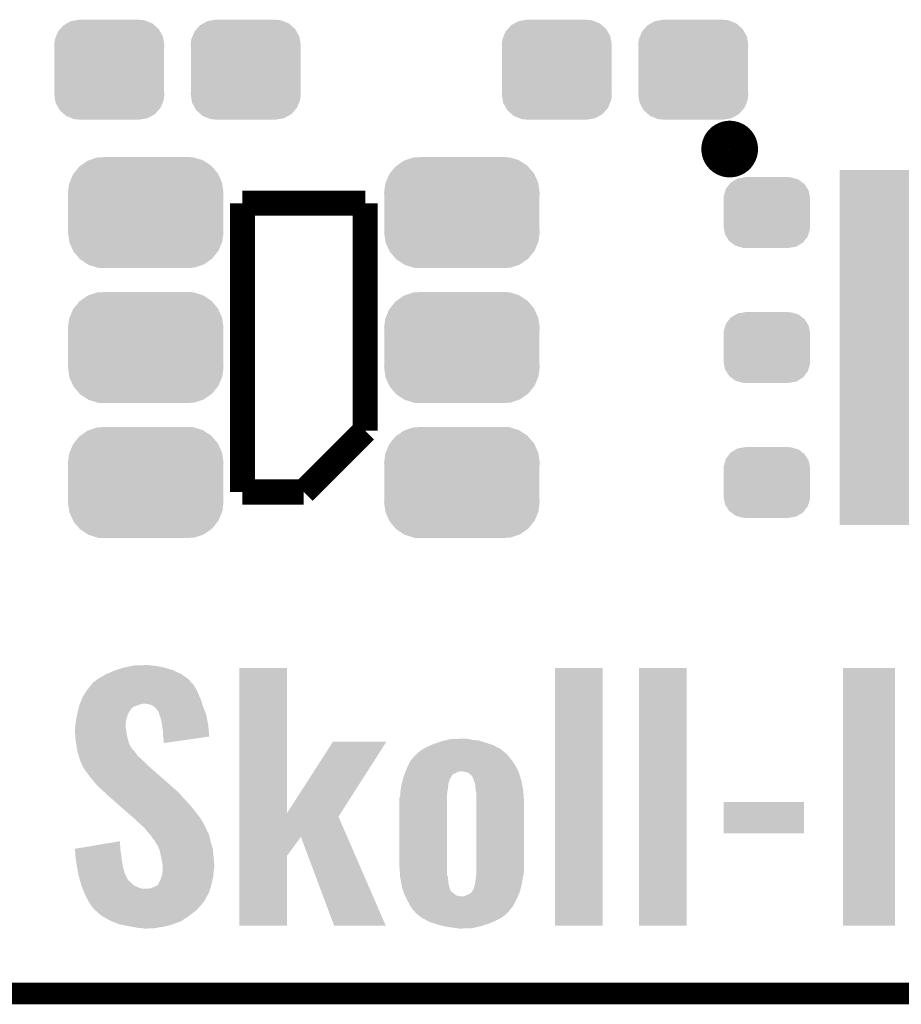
# Model space of a CAD drawing. Extents: x -1.3 to 24.2, y -3.9 to 53.4.
# Tile 2 of 51: x 4.9 to 11.1, y -3.9 to 3. Entities that reach past the tile are written whole.
import ezdxf

# ---------------------------------------------------------------- set-up
doc = ezdxf.new("R2010")
doc.units = 0
doc.layers.get('0').update_dxf_attribs({"linetype": 'CONTINUOUS'})
for name, color, linetype in [('SKOLL-I_CLICK_V101_GKO', 9, 'CONTINUOUS'), ('SKOLL-I_CLICK_V101_GTO', 11, 'CONTINUOUS'), ('SKOLL-I_CLICK_V101_GTS', 8, 'CONTINUOUS')]:
    doc.layers.add(name, color=color, linetype=linetype)

# ---------------------------------------------------------------- blocks, each defined once
blk = doc.blocks.new('RECTANGLE_88')
blk.add_solid([(0.8001, 1.24968), (0.8001, -1.24968), (-0.8001, 1.24968), (-0.8001, -1.24968)])
blk = doc.blocks.new('CUSTOM_56')
for points in [[(-0.268438, 0.342124), (-0.233628, 0.347838), (0.2622, 0.342124), (0.247972, 0.347838)], [(-0.233628, 0.347838), (-0.20955, 0.35179), (0.247972, 0.347838), (0.20955, 0.35179)], [(-0.360486, 0.26887), (-0.34504, 0.286174), (0.357822, 0.26887), (0.348152, 0.286174)], [(-0.34504, 0.286174), (-0.320744, 0.31339), (0.348152, 0.286174), (0.317222, 0.31339)], [(-0.320744, 0.31339), (-0.298526, 0.325596), (0.317222, 0.31339), (0.30335, 0.325596)], [(-0.298526, 0.325596), (-0.268438, 0.342124), (0.30335, 0.325596), (0.2622, 0.342124)], [(-0.38735, 0.17526), (-0.383124, 0.213652), (0.38735, 0.17526), (0.380766, 0.213652)], [(-0.383124, 0.213652), (-0.37475, 0.234078), (0.380766, 0.213652), (0.377262, 0.234078)], [(-0.37475, 0.234078), (-0.360486, 0.26887), (0.377262, 0.234078), (0.357822, 0.26887)], [(-0.38608, 0.154124), (-0.38735, 0.17526), (0.38608, 0.154124), (0.38735, 0.17526)], [(-0.38608, -0.154124), (-0.38608, 0.154124), (0.38608, -0.154124), (0.38608, 0.154124)], [(-0.38735, -0.17526), (-0.38608, -0.154124), (0.38735, -0.17526), (0.38608, -0.154124)], [(-0.380764, -0.213652), (-0.38735, -0.17526), (0.383124, -0.213652), (0.38735, -0.17526)], [(-0.377262, -0.234078), (-0.380764, -0.213652), (0.374748, -0.234078), (0.383124, -0.213652)], [(-0.35782, -0.26887), (-0.377262, -0.234078), (0.360486, -0.26887), (0.374748, -0.234078)], [(-0.348152, -0.286174), (-0.35782, -0.26887), (0.345038, -0.286174), (0.360486, -0.26887)], [(-0.31722, -0.31339), (-0.348152, -0.286174), (0.320744, -0.31339), (0.345038, -0.286174)], [(-0.30335, -0.325596), (-0.31722, -0.31339), (0.298524, -0.325596), (0.320744, -0.31339)], [(-0.262198, -0.342124), (-0.30335, -0.325596), (0.268438, -0.342124), (0.298524, -0.325596)], [(-0.247972, -0.347838), (-0.262198, -0.342124), (0.233626, -0.347838), (0.268438, -0.342124)], [(-0.20955, -0.35179), (-0.247972, -0.347838), (0.20955, -0.35179), (0.233626, -0.347838)]]:
    blk.add_solid(points)
blk = doc.blocks.new('CUSTOM_109')
for points in [[(-0.45942, 0.329798), (-0.408486, 0.365334), (0.461172, 0.329798), (0.40664, 0.365334)], [(-0.408486, 0.365334), (-0.398144, 0.368824), (0.40664, 0.365334), (0.401284, 0.368824)], [(-0.398144, 0.368824), (-0.340756, 0.388186), (0.401284, 0.368824), (0.337274, 0.388186)], [(-0.340756, 0.388186), (-0.308722, 0.38952), (0.337274, 0.388186), (0.332862, 0.38952)], [(-0.308722, 0.38952), (-0.269336, 0.39116), (0.332862, 0.38952), (0.269336, 0.39116)], [(-0.506452, 0.275566), (-0.46711, 0.324432), (0.50774, 0.275566), (0.46578, 0.324432)], [(-0.46711, 0.324432), (-0.45942, 0.329798), (0.46578, 0.324432), (0.461172, 0.329798)], [(-0.539378, 0.202748), (-0.536172, 0.210462), (0.538362, 0.202748), (0.537258, 0.210462)], [(-0.536172, 0.210462), (-0.511936, 0.268752), (0.537258, 0.210462), (0.51083, 0.268752)], [(-0.511936, 0.268752), (-0.506452, 0.275566), (0.51083, 0.268752), (0.50774, 0.275566)], [(-0.54737, 0.1397), (-0.539378, 0.202748), (0.54737, 0.1397), (0.538362, 0.202748)], [(-0.5461, 0.114396), (-0.54737, 0.1397), (0.5461, 0.114396), (0.54737, 0.1397)], [(-0.5461, -0.114396), (-0.5461, 0.114396), (0.5461, -0.114396), (0.5461, 0.114396)], [(-0.54737, -0.1397), (-0.5461, -0.114396), (0.54737, -0.1397), (0.5461, -0.114396)], [(-0.538362, -0.202744), (-0.54737, -0.1397), (0.53938, -0.202744), (0.54737, -0.1397)], [(-0.53726, -0.210462), (-0.538362, -0.202744), (0.53617, -0.210462), (0.53938, -0.202744)], [(-0.510832, -0.26875), (-0.53726, -0.210462), (0.511938, -0.26875), (0.53617, -0.210462)], [(-0.507742, -0.275566), (-0.510832, -0.26875), (0.50645, -0.275566), (0.511938, -0.26875)], [(-0.465784, -0.32443), (-0.507742, -0.275566), (0.46711, -0.32443), (0.50645, -0.275566)], [(-0.461176, -0.329798), (-0.465784, -0.32443), (0.459416, -0.329798), (0.46711, -0.32443)], [(-0.406646, -0.365332), (-0.461176, -0.329798), (0.408488, -0.365332), (0.459416, -0.329798)], [(-0.401288, -0.368824), (-0.406646, -0.365332), (0.398138, -0.368824), (0.408488, -0.365332)], [(-0.337284, -0.388186), (-0.401288, -0.368824), (0.340756, -0.388186), (0.398138, -0.368824)], [(-0.332868, -0.389522), (-0.337284, -0.388186), (0.308672, -0.389522), (0.340756, -0.388186)], [(-0.269336, -0.39116), (-0.332868, -0.389522), (0.269336, -0.39116), (0.308672, -0.389522)]]:
    blk.add_solid(points)
blk = doc.blocks.new('CUSTOM_110')
for points in [[(-0.263218, 0.199814), (-0.254768, 0.210758), (0.26581, 0.199814), (0.251368, 0.210758)], [(-0.254768, 0.210758), (-0.218054, 0.233), (0.251368, 0.210758), (0.222016, 0.233)], [(-0.218054, 0.233), (-0.20777, 0.23923), (0.222016, 0.233), (0.200324, 0.23923)], [(-0.20777, 0.23923), (-0.157486, 0.248168), (0.200324, 0.23923), (0.169202, 0.248168)], [(-0.157486, 0.248168), (-0.15367, 0.248846), (0.169202, 0.248168), (0.15367, 0.248846)], [(-0.15367, 0.248846), (-0.15367, 0.25019), (0.15367, 0.248846), (0.15367, 0.25019)], [(-0.303986, 0.114586), (-0.29256, 0.153072), (0.301898, 0.114586), (0.2947, 0.153072)], [(-0.29256, 0.153072), (-0.288346, 0.167262), (0.2947, 0.153072), (0.28593, 0.167262)], [(-0.288346, 0.167262), (-0.263218, 0.199814), (0.28593, 0.167262), (0.26581, 0.199814)], [(-0.3048, 0.09906), (-0.303986, 0.114586), (0.3048, 0.09906), (0.301898, 0.114586)], [(-0.30353, 0.079592), (-0.3048, 0.09906), (0.30353, 0.079592), (0.3048, 0.09906)], [(-0.30353, -0.079592), (-0.30353, 0.079592), (0.30353, -0.079592), (0.30353, 0.079592)], [(-0.3048, -0.09906), (-0.30353, -0.079592), (0.3048, -0.09906), (0.30353, -0.079592)], [(-0.301896, -0.114586), (-0.3048, -0.09906), (0.303986, -0.114586), (0.3048, -0.09906)], [(-0.2947, -0.153072), (-0.301896, -0.114586), (0.292558, -0.153072), (0.303986, -0.114586)], [(-0.285928, -0.167262), (-0.2947, -0.153072), (0.288346, -0.167262), (0.292558, -0.153072)], [(-0.26581, -0.199814), (-0.285928, -0.167262), (0.263216, -0.199814), (0.288346, -0.167262)], [(-0.251366, -0.210758), (-0.26581, -0.199814), (0.254768, -0.210758), (0.263216, -0.199814)], [(-0.222016, -0.233), (-0.251366, -0.210758), (0.218052, -0.233), (0.254768, -0.210758)], [(-0.200322, -0.23923), (-0.222016, -0.233), (0.20777, -0.23923), (0.218052, -0.233)], [(-0.169202, -0.248168), (-0.200322, -0.23923), (0.157484, -0.248168), (0.20777, -0.23923)], [(-0.15367, -0.248846), (-0.169202, -0.248168), (0.15367, -0.248846), (0.157484, -0.248168)], [(-0.15367, -0.25019), (-0.15367, -0.248846), (0.15367, -0.25019), (0.15367, -0.248846)]]:
    blk.add_solid(points)

msp = doc.modelspace()

# ---------------------------------------------------------------- linework, layer by layer
at = {"layer": 'SKOLL-I_CLICK_V101_GKO', "const_width": 0.1524}
msp.add_lwpolyline([(-1.27, -3.81), (21.59, -3.81), (24.13, -1.27)], dxfattribs=at)
at = {"layer": 'SKOLL-I_CLICK_V101_GTO', "const_width": 0.20066}
msp.add_lwpolyline([(9.75614, 2.1336, 1), (9.95426, 2.1336, 1)], format="xyb", close=True, dxfattribs=at)
at = {"layer": 'SKOLL-I_CLICK_V101_GTO', "const_width": 0.1778}
for points in [[(6.4262, 1.7526), (7.2898, 1.7526)], [(6.4262, -0.2794), (6.4262, 1.7526)], [(7.2898, 0.1524), (7.2898, 1.7526)], [(6.858, -0.2794), (7.2898, 0.1524)], [(6.4262, -0.2794), (6.858, -0.2794)]]:
    msp.add_lwpolyline(points, dxfattribs=at)
at = {"layer": 'SKOLL-I_CLICK_V101_GTO'}
for points in [[(5.534976, -1.53416), (5.590542, -1.51638), (5.93598, -1.53416), (5.87756, -1.51638)], [(5.590542, -1.51638), (5.639648, -1.50622), (5.87756, -1.51638), (5.826758, -1.50622)], [(5.639648, -1.50622), (5.664202, -1.50114), (5.826758, -1.50622), (5.783578, -1.50114)], [(5.664202, -1.50114), (5.74548, -1.4986), (5.783578, -1.50114), (5.768342, -1.4986)], [(6.403348, -2.542478), (6.40336, -1.518942), (6.73866, -2.542478), (6.73862, -1.518942)], [(6.40336, -1.518942), (6.403362, -1.51892), (6.73862, -1.518942), (6.403362, -1.51892)], [(8.62584, -3.332458), (8.62586, -1.518942), (8.961098, -3.332458), (8.96112, -1.518942)], [(8.62586, -1.518942), (8.625862, -1.51892), (8.96112, -1.518942), (8.625862, -1.51892)], [(9.21766, -3.332458), (9.21768, -1.518942), (9.552918, -3.332458), (9.55294, -1.518942)], [(9.21768, -1.518942), (9.217682, -1.51892), (9.55294, -1.518942), (9.217682, -1.51892)], [(10.65276, -3.332458), (10.65278, -1.518942), (11.018498, -3.332458), (11.01852, -1.518942)], [(10.65278, -1.518942), (10.652782, -1.51892), (11.01852, -1.518942), (10.652782, -1.51892)], [(5.402582, -1.600198), (5.414958, -1.592582), (6.047314, -1.600198), (6.04012, -1.592582)], [(5.414958, -1.592582), (5.4356, -1.57988), (6.04012, -1.592582), (6.021558, -1.57988)], [(5.4356, -1.57988), (5.473694, -1.559562), (6.021558, -1.57988), (5.991862, -1.559562)], [(5.473694, -1.559562), (5.473698, -1.55956), (5.991862, -1.559562), (5.991858, -1.55956)], [(5.473698, -1.55956), (5.52704, -1.5367), (5.991858, -1.55956), (5.941568, -1.5367)], [(5.52704, -1.5367), (5.534976, -1.53416), (5.941568, -1.5367), (5.93598, -1.53416)], [(5.340604, -1.663702), (5.354828, -1.645922), (6.09854, -1.663702), (6.085842, -1.645922)], [(5.354828, -1.645922), (5.360924, -1.638304), (6.085842, -1.645922), (6.0833, -1.638304)], [(5.360924, -1.638304), (5.377186, -1.61798), (6.0833, -1.638304), (6.064106, -1.61798)], [(5.377186, -1.61798), (5.384802, -1.615438), (6.064106, -1.61798), (6.061706, -1.615438)], [(5.384802, -1.615438), (5.402582, -1.600198), (6.061706, -1.615438), (6.047314, -1.600198)], [(5.296112, -1.73736), (5.303522, -1.71958), (6.13156, -1.73736), (6.123782, -1.71958)], [(5.303522, -1.71958), (5.31838, -1.69672), (6.123782, -1.71958), (6.11378, -1.69672)], [(5.31838, -1.69672), (5.33654, -1.668782), (6.11378, -1.69672), (6.100886, -1.668782)], [(5.33654, -1.668782), (5.340604, -1.663702), (6.100886, -1.668782), (6.09854, -1.663702)], [(5.269652, -1.816106), (5.273282, -1.800862), (5.63626, -1.816106), (5.648958, -1.800862)], [(5.273282, -1.800862), (5.276306, -1.788162), (5.648958, -1.800862), (5.666736, -1.788162)], [(5.276306, -1.788162), (5.278122, -1.780538), (5.666736, -1.788162), (5.691512, -1.780538)], [(5.278122, -1.780538), (5.279178, -1.778), (5.691512, -1.780538), (5.699762, -1.778)], [(5.279178, -1.778), (5.281294, -1.772922), (5.699762, -1.778), (5.712458, -1.772922)], [(5.281294, -1.772922), (5.282354, -1.77038), (5.712458, -1.772922), (5.727698, -1.77038)], [(5.282354, -1.77038), (5.296112, -1.73736), (6.142568, -1.77038), (6.13156, -1.73736)], [(5.765798, -1.77292), (5.737862, -1.77038), (6.143414, -1.77292), (6.142568, -1.77038)], [(5.78612, -1.78054), (5.765798, -1.77292), (6.145954, -1.78054), (6.143414, -1.77292)], [(5.803898, -1.790698), (5.78612, -1.78054), (6.14934, -1.790698), (6.145954, -1.78054)], [(5.8039, -1.7907), (5.803898, -1.790698), (6.14934, -1.7907), (6.14934, -1.790698)], [(5.81914, -1.80594), (5.8039, -1.7907), (6.155056, -1.80594), (6.14934, -1.7907)], [(5.255794, -1.879602), (5.26328, -1.844042), (5.60832, -1.879602), (5.62102, -1.844042)], [(5.26328, -1.844042), (5.26542, -1.83388), (5.62102, -1.844042), (5.6261, -1.83388)], [(5.26542, -1.83388), (5.267838, -1.823724), (5.6261, -1.83388), (5.631178, -1.823724)], [(5.267838, -1.823724), (5.269046, -1.818646), (5.631178, -1.823724), (5.636254, -1.818646)], [(5.269046, -1.818646), (5.269652, -1.816106), (5.636254, -1.818646), (5.63626, -1.816106)], [(5.8293, -1.81864), (5.81914, -1.80594), (6.159818, -1.81864), (6.155056, -1.80594)], [(5.836918, -1.828798), (5.8293, -1.81864), (6.163628, -1.828798), (6.159818, -1.81864)], [(5.839458, -1.836418), (5.836918, -1.828798), (6.166484, -1.836418), (6.163628, -1.828798)], [(5.83946, -1.841496), (5.839458, -1.836418), (6.168388, -1.841496), (6.166484, -1.836418)], [(5.843156, -1.851662), (5.83946, -1.841496), (6.1722, -1.851662), (6.168388, -1.841496)], [(5.849618, -1.86944), (5.843156, -1.851662), (6.175494, -1.86944), (6.1722, -1.851662)], [(5.85724, -1.89992), (5.849618, -1.86944), (6.181138, -1.89992), (6.175494, -1.86944)], [(5.24764, -1.938018), (5.248146, -1.935484), (5.603966, -1.938018), (5.60324, -1.935484)], [(5.24764, -1.953262), (5.24764, -1.938018), (5.60832, -1.953262), (5.603966, -1.938018)], [(5.248146, -1.935484), (5.25018, -1.92532), (5.60324, -1.935484), (5.60324, -1.92532)], [(5.25018, -1.92532), (5.250776, -1.920242), (5.60324, -1.92532), (5.60324, -1.920242)], [(5.250776, -1.920242), (5.25526, -1.882142), (5.60324, -1.920242), (5.608002, -1.882142)], [(5.25526, -1.882142), (5.255794, -1.879602), (5.608002, -1.882142), (5.60832, -1.879602)], [(5.860144, -1.920238), (5.85724, -1.89992), (6.1849, -1.920238), (6.181138, -1.89992)], [(5.8674, -1.97104), (5.860144, -1.920238), (6.18965, -1.97104), (6.1849, -1.920238)], [(5.24764, -1.96088), (5.24764, -1.953262), (5.60832, -1.96088), (5.60832, -1.953262)], [(5.248246, -1.973582), (5.24764, -1.96088), (5.60832, -1.973582), (5.60832, -1.96088)], [(5.25018, -2.014218), (5.248246, -1.973582), (5.61848, -2.014218), (5.60832, -1.973582)], [(5.8674, -1.998978), (5.8674, -1.97104), (6.192262, -1.998978), (6.18965, -1.97104)], [(5.86791, -2.001522), (5.8674, -1.998978), (6.192498, -2.001522), (6.192262, -1.998978)], [(5.87248, -2.024378), (5.86791, -2.001522), (6.032418, -2.024378), (6.192498, -2.001522)], [(5.251786, -2.02438), (5.25018, -2.014218), (5.62102, -2.02438), (5.61848, -2.014218)], [(5.256196, -2.05232), (5.251786, -2.02438), (5.62864, -2.05232), (5.62102, -2.02438)], [(5.2578, -2.06248), (5.256196, -2.05232), (5.633722, -2.06248), (5.62864, -2.05232)], [(5.260342, -2.077722), (5.2578, -2.06248), (5.641346, -2.077722), (5.633722, -2.06248)], [(5.260766, -2.080268), (5.260342, -2.077722), (5.64642, -2.080268), (5.641346, -2.077722)], [(5.87248, -2.047214), (5.87248, -2.024378), (5.87248, -2.047214), (6.032418, -2.024378)], [(6.73866, -2.542478), (7.063728, -2.037114), (7.116504, -2.542478), (7.439638, -2.037114)], [(7.063728, -2.037114), (7.06375, -2.03708), (7.439638, -2.037114), (7.06375, -2.03708)], [(7.695882, -2.09042), (7.729218, -2.07264), (8.244838, -2.09042), (8.210898, -2.07264)], [(7.729218, -2.07264), (7.752078, -2.06248), (8.210898, -2.07264), (8.191502, -2.06248)], [(7.752078, -2.06248), (7.77494, -2.05232), (8.191502, -2.06248), (8.161022, -2.05232)], [(7.77494, -2.05232), (7.797802, -2.0447), (8.161022, -2.05232), (8.13816, -2.0447)], [(7.797802, -2.0447), (7.82828, -2.034542), (8.13816, -2.0447), (8.105996, -2.034542)], [(7.82828, -2.034542), (7.850298, -2.02946), (8.105996, -2.034542), (8.089902, -2.02946)], [(7.850298, -2.02946), (7.87231, -2.02438), (8.089902, -2.02946), (8.039102, -2.02438)], [(7.87231, -2.02438), (7.894322, -2.0193), (8.039102, -2.02438), (8.015396, -2.0193)], [(7.894322, -2.0193), (7.97052, -2.01676), (8.015396, -2.0193), (8.003542, -2.01676)], [(5.262034, -2.087882), (5.260766, -2.080268), (5.648964, -2.087882), (5.64642, -2.080268)], [(5.263728, -2.09804), (5.262034, -2.087882), (5.65912, -2.09804), (5.648964, -2.087882)], [(5.26542, -2.1082), (5.263728, -2.09804), (5.667828, -2.1082), (5.65912, -2.09804)], [(5.267598, -2.115822), (5.26542, -2.1082), (5.67436, -2.115822), (5.667828, -2.1082)], [(5.273404, -2.13614), (5.267598, -2.115822), (5.687062, -2.13614), (5.67436, -2.115822)], [(5.27558, -2.14376), (5.273404, -2.13614), (5.695634, -2.14376), (5.687062, -2.13614)], [(5.279814, -2.15646), (5.27558, -2.14376), (5.70992, -2.15646), (5.695634, -2.14376)], [(7.626354, -2.151378), (7.641172, -2.1336), (8.30834, -2.151378), (8.2931, -2.1336)], [(7.641172, -2.1336), (7.645402, -2.128524), (8.2931, -2.1336), (8.290562, -2.128524)], [(7.645402, -2.128524), (7.645406, -2.12852), (8.290562, -2.128524), (8.290558, -2.12852)], [(7.645406, -2.12852), (7.653022, -2.125974), (8.290558, -2.12852), (8.287504, -2.125974)], [(7.653022, -2.125974), (7.665722, -2.110738), (8.287504, -2.125974), (8.26922, -2.110738)], [(7.665722, -2.110738), (7.69112, -2.09296), (8.26922, -2.110738), (8.247886, -2.09296)], [(7.69112, -2.09296), (7.695882, -2.09042), (8.247886, -2.09296), (8.244838, -2.09042)], [(5.28574, -2.17424), (5.279814, -2.15646), (5.729478, -2.17424), (5.70992, -2.15646)], [(5.289128, -2.18186), (5.28574, -2.17424), (5.73786, -2.18186), (5.729478, -2.17424)], [(5.2959, -2.1971), (5.289128, -2.18186), (5.7531, -2.1971), (5.73786, -2.18186)], [(5.30098, -2.2098), (5.2959, -2.1971), (5.7658, -2.2098), (5.7531, -2.1971)], [(5.30352, -2.214878), (5.30098, -2.2098), (5.771604, -2.214878), (5.7658, -2.2098)], [(5.32892, -2.25298), (5.30352, -2.214878), (5.81515, -2.25298), (5.771604, -2.214878)], [(7.5819, -2.22758), (7.590364, -2.209802), (8.35787, -2.22758), (8.34898, -2.209802)], [(7.590364, -2.209802), (7.6073, -2.17424), (8.34898, -2.209802), (8.32612, -2.17424)], [(7.6073, -2.17424), (7.626354, -2.151378), (8.32612, -2.17424), (8.30834, -2.151378)], [(5.384802, -2.324102), (5.32892, -2.25298), (5.896434, -2.324102), (5.81515, -2.25298)], [(7.557224, -2.296156), (7.561578, -2.28092), (7.889242, -2.296156), (7.897948, -2.28092)], [(7.561578, -2.28092), (7.562544, -2.278382), (7.897948, -2.28092), (7.8994, -2.278382)], [(7.562544, -2.278382), (7.567384, -2.265678), (7.8994, -2.278382), (7.909564, -2.265678)], [(7.567384, -2.265678), (7.572222, -2.25298), (7.909564, -2.265678), (7.9375, -2.25298)], [(7.572222, -2.25298), (7.575126, -2.24536), (7.9375, -2.25298), (7.957824, -2.24536)], [(7.575126, -2.24536), (7.5819, -2.22758), (8.366762, -2.24536), (8.35787, -2.22758)], [(7.990842, -2.25044), (7.970518, -2.24536), (8.369302, -2.25044), (8.366762, -2.24536)], [(8.008624, -2.252984), (7.990842, -2.25044), (8.370574, -2.252984), (8.369302, -2.25044)], [(8.01225, -2.255522), (8.008624, -2.252984), (8.371842, -2.255522), (8.370574, -2.252984)], [(8.034022, -2.270762), (8.01225, -2.255522), (8.37648, -2.270762), (8.371842, -2.255522)], [(8.046722, -2.288542), (8.034022, -2.270762), (8.381892, -2.288542), (8.37648, -2.270762)], [(5.41274, -2.35458), (5.384802, -2.324102), (5.931266, -2.35458), (5.896434, -2.324102)], [(5.429502, -2.369818), (5.41274, -2.35458), (5.94868, -2.369818), (5.931266, -2.35458)], [(7.539988, -2.372362), (7.544222, -2.34696), (7.87146, -2.372362), (7.874, -2.34696)], [(7.544222, -2.34696), (7.54634, -2.334258), (7.874, -2.34696), (7.875814, -2.334258)], [(7.54634, -2.334258), (7.54779, -2.329178), (7.875814, -2.334258), (7.876542, -2.329178)], [(7.54779, -2.329178), (7.552144, -2.313938), (7.876542, -2.329178), (7.88162, -2.313938)], [(7.552144, -2.313938), (7.555772, -2.301238), (7.88162, -2.313938), (7.88417, -2.301238)], [(7.555772, -2.301238), (7.556502, -2.298686), (7.88417, -2.301238), (7.88924, -2.298686)], [(7.556502, -2.298686), (7.557224, -2.296156), (7.88924, -2.298686), (7.889242, -2.296156)], [(8.04926, -2.291086), (8.046722, -2.288542), (8.382666, -2.291086), (8.381892, -2.288542)], [(8.049262, -2.296164), (8.04926, -2.291086), (8.384212, -2.296164), (8.382666, -2.291086)], [(8.05688, -2.31394), (8.049262, -2.296164), (8.38962, -2.31394), (8.384212, -2.296164)], [(8.0645, -2.336802), (8.05688, -2.31394), (8.394018, -2.336802), (8.38962, -2.31394)], [(8.06704, -2.37998), (8.0645, -2.336802), (8.40232, -2.37998), (8.394018, -2.336802)], [(5.437886, -2.37744), (5.429502, -2.369818), (5.9563, -2.37744), (5.94868, -2.369818)], [(5.44068, -2.37998), (5.437886, -2.37744), (5.959348, -2.37998), (5.9563, -2.37744)], [(5.45211, -2.39014), (5.44068, -2.37998), (5.97154, -2.39014), (5.959348, -2.37998)], [(5.46354, -2.4003), (5.45211, -2.39014), (5.980684, -2.4003), (5.97154, -2.39014)], [(5.476238, -2.415536), (5.46354, -2.4003), (5.994398, -2.415536), (5.980684, -2.4003)], [(5.476246, -2.41554), (5.476238, -2.415536), (5.9944, -2.41554), (5.994398, -2.415536)], [(5.481316, -2.418078), (5.476246, -2.41554), (5.996728, -2.418078), (5.9944, -2.41554)], [(5.513188, -2.44602), (5.481316, -2.418078), (6.02234, -2.44602), (5.996728, -2.418078)], [(7.531102, -2.433318), (7.53618, -2.418078), (7.86638, -2.433318), (7.86638, -2.418078)], [(7.53618, -2.418078), (7.537364, -2.400298), (7.86638, -2.418078), (7.86638, -2.400298)], [(7.537364, -2.400298), (7.53872, -2.37998), (7.86638, -2.400298), (7.870074, -2.37998)], [(7.53872, -2.37998), (7.539988, -2.372362), (7.870074, -2.37998), (7.87146, -2.372362)], [(8.07212, -2.400302), (8.06704, -2.37998), (8.403722, -2.400302), (8.40232, -2.37998)], [(8.07212, -2.453638), (8.07212, -2.400302), (8.4074, -2.453638), (8.403722, -2.400302)], [(5.55375, -2.48158), (5.513188, -2.44602), (6.055358, -2.48158), (6.02234, -2.44602)], [(5.603002, -2.52476), (5.55375, -2.48158), (6.09092, -2.52476), (6.055358, -2.48158)], [(7.5311, -2.918462), (7.531102, -2.433318), (7.86638, -2.918462), (7.86638, -2.433318)], [(8.07212, -2.954022), (8.07212, -2.453638), (8.4074, -2.954022), (8.4074, -2.453638)], [(9.81202, -2.682218), (9.81204, -2.461282), (10.378418, -2.682218), (10.37844, -2.461282)], [(9.81204, -2.461282), (9.812042, -2.46126), (10.37844, -2.461282), (9.812042, -2.46126)], [(5.655154, -2.570482), (5.603002, -2.52476), (6.126482, -2.570482), (6.09092, -2.52476)], [(6.403348, -2.565408), (6.403348, -2.542478), (7.101844, -2.565408), (7.116504, -2.542478)], [(5.66674, -2.58064), (5.655154, -2.570482), (6.13269, -2.58064), (6.126482, -2.570482)], [(5.7023, -2.61366), (5.66674, -2.58064), (6.152868, -2.61366), (6.13269, -2.58064)], [(5.705052, -2.6162), (5.7023, -2.61366), (6.15442, -2.6162), (6.152868, -2.61366)], [(5.71331, -2.623822), (5.705052, -2.6162), (6.15696, -2.623822), (6.15442, -2.6162)], [(5.727068, -2.636522), (5.71331, -2.623822), (6.16458, -2.636522), (6.15696, -2.623822)], [(6.403346, -2.707672), (6.403348, -2.565408), (7.16355, -2.707672), (7.101844, -2.565408)], [(5.73532, -2.64414), (5.727068, -2.636522), (6.168044, -2.64414), (6.16458, -2.636522)], [(5.751948, -2.66446), (5.73532, -2.64414), (6.17728, -2.66446), (6.168044, -2.64414)], [(5.758182, -2.67208), (5.751948, -2.66446), (6.180798, -2.67208), (6.17728, -2.66446)], [(5.781038, -2.697478), (5.758182, -2.67208), (6.19252, -2.697478), (6.180798, -2.67208)], [(5.781042, -2.697482), (5.781038, -2.697478), (6.19252, -2.697482), (6.19252, -2.697478)], [(5.79374, -2.717798), (5.781042, -2.697482), (6.197036, -2.717798), (6.19252, -2.697482)], [(10.378418, -2.68224), (9.81202, -2.682218), (10.378418, -2.68224), (10.378418, -2.682218)], [(5.247658, -2.791456), (5.383774, -2.7686), (5.567046, -2.791456), (5.56514, -2.7686)], [(5.383774, -2.7686), (5.56514, -2.738146), (5.56514, -2.7686), (5.56514, -2.738146)], [(5.808976, -2.733038), (5.79374, -2.717798), (6.200424, -2.733038), (6.197036, -2.717798)], [(5.811518, -2.743194), (5.808976, -2.733038), (6.20268, -2.743194), (6.200424, -2.733038)], [(5.811522, -2.743198), (5.811518, -2.743194), (6.20268, -2.743198), (6.20268, -2.743194)], [(5.814058, -2.745738), (5.811522, -2.743198), (6.203484, -2.745738), (6.20268, -2.743198)], [(5.831838, -2.77368), (5.814058, -2.745738), (6.212306, -2.77368), (6.203484, -2.745738)], [(6.403344, -2.842264), (6.403346, -2.707672), (6.73862, -2.842264), (6.837656, -2.707672)], [(7.071356, -3.332466), (6.837656, -2.707672), (7.43454, -3.332466), (7.16355, -2.707672)], [(5.24802, -2.79908), (5.247658, -2.791456), (5.56768, -2.79908), (5.567046, -2.791456)], [(5.2497, -2.83464), (5.24802, -2.79908), (5.57276, -2.83464), (5.56768, -2.79908)], [(5.25018, -2.844798), (5.2497, -2.83464), (5.573956, -2.844798), (5.57276, -2.83464)], [(5.838678, -2.791462), (5.831838, -2.77368), (6.21792, -2.791462), (6.212306, -2.77368)], [(5.844538, -2.806698), (5.838678, -2.791462), (6.219246, -2.806698), (6.21792, -2.791462)], [(5.85724, -2.86512), (5.844538, -2.806698), (6.224326, -2.86512), (6.219246, -2.806698)], [(5.255134, -2.877818), (5.25018, -2.844798), (5.57784, -2.877818), (5.573956, -2.844798)], [(5.2578, -2.8956), (5.255134, -2.877818), (5.581174, -2.8956), (5.57784, -2.877818)], [(5.261958, -2.91846), (5.2578, -2.8956), (5.58546, -2.91846), (5.581174, -2.8956)], [(5.86232, -2.890522), (5.85724, -2.86512), (6.226536, -2.890522), (6.224326, -2.86512)], [(5.864296, -2.908298), (5.86232, -2.890522), (6.22808, -2.908298), (6.226536, -2.890522)], [(5.86486, -2.91338), (5.864296, -2.908298), (6.22808, -2.91338), (6.22808, -2.908298)], [(6.40334, -3.332458), (6.403344, -2.842264), (6.738598, -3.332458), (6.73862, -2.842264)], [(5.269346, -2.959102), (5.261958, -2.91846), (5.59562, -2.959102), (5.58546, -2.91846)], [(5.27304, -2.979422), (5.269346, -2.959102), (5.605, -2.979422), (5.59562, -2.959102)], [(5.276544, -2.99212), (5.27304, -2.979422), (5.61086, -2.99212), (5.605, -2.979422)], [(5.856874, -2.987042), (5.86232, -2.971798), (6.22046, -2.987042), (6.221632, -2.971798)], [(5.86232, -2.971798), (5.863364, -2.95402), (6.221632, -2.971798), (6.223, -2.95402)], [(5.863364, -2.95402), (5.86486, -2.928622), (6.223, -2.95402), (6.22808, -2.928622)], [(5.86486, -2.928622), (5.86486, -2.91338), (6.22808, -2.928622), (6.22808, -2.91338)], [(7.534954, -2.974338), (7.5311, -2.918462), (7.86638, -2.974338), (7.86638, -2.918462)], [(7.53618, -2.992118), (7.534954, -2.974338), (7.87146, -2.992118), (7.86638, -2.974338)], [(8.069156, -2.99212), (8.07212, -2.974342), (8.39978, -2.99212), (8.403334, -2.974342)], [(8.07212, -2.974342), (8.07212, -2.954022), (8.403334, -2.974342), (8.4074, -2.954022)], [(5.280748, -3.00736), (5.276544, -2.99212), (5.618482, -3.00736), (5.61086, -2.99212)], [(5.28355, -3.01752), (5.280748, -3.00736), (5.62864, -3.01752), (5.618482, -3.00736)], [(5.287754, -3.032758), (5.28355, -3.01752), (5.64642, -3.032758), (5.62864, -3.01752)], [(5.292658, -3.050542), (5.287754, -3.032758), (5.664204, -3.050542), (5.64642, -3.032758)], [(5.826762, -3.050536), (5.83692, -3.035296), (6.20539, -3.050536), (6.209454, -3.035296)], [(5.83692, -3.035296), (5.836922, -3.032756), (6.209454, -3.035296), (6.21013, -3.032756)], [(5.836922, -3.032756), (5.841998, -3.0226), (6.21013, -3.032756), (6.21284, -3.0226)], [(5.841998, -3.0226), (5.84962, -3.007358), (6.21284, -3.0226), (6.216106, -3.007358)], [(5.84962, -3.007358), (5.856874, -2.987042), (6.216106, -3.007358), (6.22046, -2.987042)], [(7.53618, -2.99212), (7.53618, -2.992118), (7.871462, -2.99212), (7.87146, -2.992118)], [(7.544648, -3.037838), (7.53618, -2.99212), (7.87654, -3.037838), (7.871462, -2.99212)], [(7.54888, -3.060698), (7.544648, -3.037838), (7.88162, -3.060698), (7.87654, -3.037838)], [(8.05688, -3.060702), (8.061958, -3.045462), (8.386716, -3.060702), (8.390344, -3.045462)], [(8.061958, -3.045462), (8.063046, -3.03784), (8.390344, -3.045462), (8.39216, -3.03784)], [(8.063046, -3.03784), (8.0645, -3.02768), (8.39216, -3.03784), (8.393852, -3.02768)], [(8.0645, -3.02768), (8.06704, -3.004818), (8.393852, -3.02768), (8.397662, -3.004818)], [(8.06704, -3.004818), (8.069156, -2.99212), (8.397662, -3.004818), (8.39978, -2.99212)], [(5.293358, -3.05308), (5.292658, -3.050542), (5.669916, -3.05308), (5.664204, -3.050542)], [(5.296534, -3.0607), (5.293358, -3.05308), (5.68706, -3.0607), (5.669916, -3.05308)], [(5.300768, -3.07086), (5.296534, -3.0607), (5.712462, -3.07086), (5.68706, -3.0607)], [(5.301826, -3.0734), (5.300768, -3.07086), (5.745478, -3.0734), (5.712462, -3.07086)], [(5.31347, -3.101342), (5.301826, -3.0734), (6.18998, -3.101342), (6.19871, -3.0734)], [(5.31876, -3.11404), (5.31347, -3.101342), (6.182836, -3.11404), (6.18998, -3.101342)], [(5.332732, -3.14198), (5.31876, -3.11404), (6.167118, -3.14198), (6.182836, -3.11404)], [(5.755642, -3.0734), (5.765802, -3.07086), (6.19871, -3.0734), (6.199504, -3.07086)], [(5.765802, -3.07086), (5.781044, -3.070858), (6.199504, -3.07086), (6.199504, -3.070858)], [(5.781044, -3.070858), (5.80136, -3.0607), (6.199504, -3.070858), (6.20268, -3.0607)], [(5.80136, -3.0607), (5.811522, -3.05562), (6.20268, -3.0607), (6.204034, -3.05562)], [(5.811522, -3.05562), (5.826762, -3.050536), (6.204034, -3.05562), (6.20539, -3.050536)], [(7.555654, -3.081016), (7.54888, -3.060698), (7.889238, -3.081016), (7.88162, -3.060698)], [(7.557346, -3.086094), (7.555654, -3.081016), (7.88924, -3.086094), (7.889238, -3.081016)], [(7.558196, -3.088642), (7.557346, -3.086094), (7.891782, -3.088642), (7.88924, -3.086094)], [(7.562428, -3.10134), (7.558196, -3.088642), (7.90702, -3.10134), (7.891782, -3.088642)], [(7.56666, -3.114038), (7.562428, -3.10134), (7.923348, -3.114038), (7.90702, -3.10134)], [(7.5692, -3.119118), (7.56666, -3.114038), (7.929878, -3.119118), (7.923348, -3.114038)], [(8.001, -3.11912), (8.028936, -3.106422), (8.367484, -3.11912), (8.372926, -3.106422)], [(8.028936, -3.106422), (8.039098, -3.096262), (8.372926, -3.106422), (8.37728, -3.096262)], [(8.039098, -3.096262), (8.042484, -3.091182), (8.37728, -3.096262), (8.379458, -3.091182)], [(8.042484, -3.091182), (8.049256, -3.081026), (8.379458, -3.091182), (8.381876, -3.081026)], [(8.049256, -3.081026), (8.04926, -3.078486), (8.381876, -3.081026), (8.38248, -3.078486)], [(8.04926, -3.078486), (8.054336, -3.073404), (8.38248, -3.078486), (8.38369, -3.073404)], [(8.054336, -3.073404), (8.05688, -3.060702), (8.38369, -3.073404), (8.386716, -3.060702)], [(5.334004, -3.144524), (5.332732, -3.14198), (6.164578, -3.144524), (6.167118, -3.14198)], [(5.34162, -3.159758), (5.334004, -3.144524), (6.156958, -3.159758), (6.164578, -3.144524)], [(5.341622, -3.15976), (5.34162, -3.159758), (6.156958, -3.15976), (6.156958, -3.159758)], [(5.353052, -3.17754), (5.341622, -3.15976), (6.14426, -3.17754), (6.156958, -3.15976)], [(5.36448, -3.195318), (5.353052, -3.17754), (6.128704, -3.195318), (6.14426, -3.17754)], [(7.571742, -3.1242), (7.5692, -3.119118), (7.947658, -3.1242), (7.929878, -3.119118)], [(7.573012, -3.12674), (7.571742, -3.1242), (7.97052, -3.12674), (7.947658, -3.1242)], [(7.581902, -3.14452), (7.573012, -3.12674), (8.3566, -3.14452), (8.364218, -3.12674)], [(7.58952, -3.15976), (7.581902, -3.14452), (8.348616, -3.15976), (8.3566, -3.14452)], [(7.60984, -3.197858), (7.58952, -3.15976), (8.32866, -3.197858), (8.348616, -3.15976)], [(7.980676, -3.12674), (8.001, -3.11912), (8.364218, -3.12674), (8.367484, -3.11912)], [(5.3666, -3.19786), (5.36448, -3.195318), (6.12648, -3.19786), (6.128704, -3.195318)], [(5.37718, -3.21056), (5.3666, -3.19786), (6.115048, -3.21056), (6.12648, -3.19786)], [(5.38226, -3.218178), (5.37718, -3.21056), (6.108192, -3.218178), (6.115048, -3.21056)], [(5.388192, -3.223262), (5.38226, -3.218178), (6.103618, -3.223262), (6.108192, -3.218178)], [(5.414858, -3.24612), (5.388192, -3.223262), (6.07314, -3.24612), (6.103618, -3.223262)], [(5.4356, -3.2639), (5.414858, -3.24612), (6.050026, -3.2639), (6.07314, -3.24612)], [(7.60984, -3.19786), (7.60984, -3.197858), (8.328658, -3.19786), (8.32866, -3.197858)], [(7.62762, -3.22326), (7.60984, -3.19786), (8.30749, -3.22326), (8.328658, -3.19786)], [(7.640318, -3.235958), (7.62762, -3.22326), (8.296908, -3.235958), (8.30749, -3.22326)], [(7.645398, -3.243578), (7.640318, -3.235958), (8.290558, -3.243578), (8.296908, -3.235958)], [(7.645404, -3.243582), (7.645398, -3.243578), (8.290556, -3.243582), (8.290558, -3.243578)], [(7.64867, -3.246122), (7.645404, -3.243582), (8.28548, -3.246122), (8.290556, -3.243582)], [(7.668262, -3.26136), (7.64867, -3.246122), (8.27024, -3.26136), (8.28548, -3.246122)], [(5.449082, -3.27152), (5.4356, -3.2639), (6.04012, -3.27152), (6.050026, -3.2639)], [(5.494018, -3.29692), (5.449082, -3.27152), (6.00202, -3.29692), (6.04012, -3.27152)], [(5.494024, -3.296922), (5.494018, -3.29692), (6.002018, -3.296922), (6.00202, -3.29692)], [(5.50037, -3.29946), (5.494024, -3.296922), (5.999476, -3.29946), (6.002018, -3.296922)], [(5.51307, -3.30454), (5.50037, -3.29946), (5.98424, -3.30454), (5.999476, -3.29946)], [(5.538472, -3.3147), (5.51307, -3.30454), (5.95884, -3.3147), (5.98424, -3.30454)], [(5.557518, -3.322318), (5.538472, -3.3147), (5.937886, -3.322318), (5.95884, -3.3147)], [(5.56971, -3.324858), (5.557518, -3.322318), (5.9309, -3.324858), (5.937886, -3.322318)], [(5.61848, -3.33502), (5.56971, -3.324858), (5.895342, -3.33502), (5.9309, -3.324858)], [(7.69112, -3.27914), (7.668262, -3.26136), (8.244838, -3.27914), (8.27024, -3.26136)], [(7.725064, -3.29692), (7.69112, -3.27914), (8.20928, -3.29692), (8.244838, -3.27914)], [(7.744458, -3.30708), (7.725064, -3.29692), (8.18642, -3.30708), (8.20928, -3.29692)], [(7.774948, -3.317242), (7.744458, -3.30708), (8.163558, -3.317242), (8.18642, -3.30708)], [(7.797802, -3.32486), (7.774948, -3.317242), (8.139612, -3.32486), (8.163558, -3.317242)], [(7.838442, -3.33502), (7.797802, -3.32486), (8.10768, -3.33502), (8.139612, -3.32486)], [(5.66039, -3.34264), (5.61848, -3.33502), (5.8547, -3.34264), (5.895342, -3.33502)], [(5.67436, -3.34518), (5.66039, -3.34264), (5.839458, -3.34518), (5.8547, -3.34264)], [(5.694678, -3.35026), (5.67436, -3.34518), (5.808978, -3.35026), (5.839458, -3.34518)], [(5.73532, -3.3528), (5.717538, -3.35026), (5.75818, -3.3528), (5.808978, -3.35026)], [(6.738598, -3.33248), (6.40334, -3.332458), (6.738598, -3.33248), (6.738598, -3.332458)], [(7.434546, -3.33248), (7.071356, -3.332466), (7.434546, -3.33248), (7.43454, -3.332466)], [(7.8486, -3.33756), (7.838442, -3.33502), (8.097096, -3.33756), (8.10768, -3.33502)], [(7.89432, -3.34518), (7.8486, -3.33756), (8.065344, -3.34518), (8.097096, -3.33756)], [(7.93496, -3.35026), (7.89432, -3.34518), (8.044178, -3.35026), (8.065344, -3.34518)], [(7.947658, -3.3528), (7.93496, -3.35026), (7.97052, -3.3528), (8.044178, -3.35026)], [(8.961098, -3.33248), (8.62584, -3.332458), (8.961098, -3.33248), (8.961098, -3.332458)], [(9.552918, -3.33248), (9.21766, -3.332458), (9.552918, -3.33248), (9.552918, -3.332458)], [(11.018498, -3.33248), (10.65276, -3.332458), (11.018498, -3.33248), (11.018498, -3.332458)]]:
    msp.add_solid(points, dxfattribs=at)

# ---------------------------------------------------------------- block references
at = {"layer": 'SKOLL-I_CLICK_V101_GTS'}
for name, p in [('CUSTOM_56', (5.48894, 2.6924)), ('CUSTOM_56', (6.44906, 2.6924)), ('CUSTOM_56', (8.63854, 2.6924)), ('CUSTOM_56', (9.59866, 2.6924)), ('CUSTOM_109', (5.74548, 1.68656)), ('CUSTOM_109', (7.97052, 1.68656)), ('RECTANGLE_88', (11.43, 0.7366)), ('CUSTOM_110', (10.11682, 1.68656)), ('CUSTOM_109', (5.74548, 0.7366)), ('CUSTOM_109', (7.97052, 0.7366)), ('CUSTOM_110', (10.11682, 0.7366)), ('CUSTOM_109', (5.74548, -0.21336)), ('CUSTOM_109', (7.97052, -0.21336)), ('CUSTOM_110', (10.11682, -0.21336))]:
    msp.add_blockref(name, p, dxfattribs=at)

doc.saveas('drawing.dxf')
